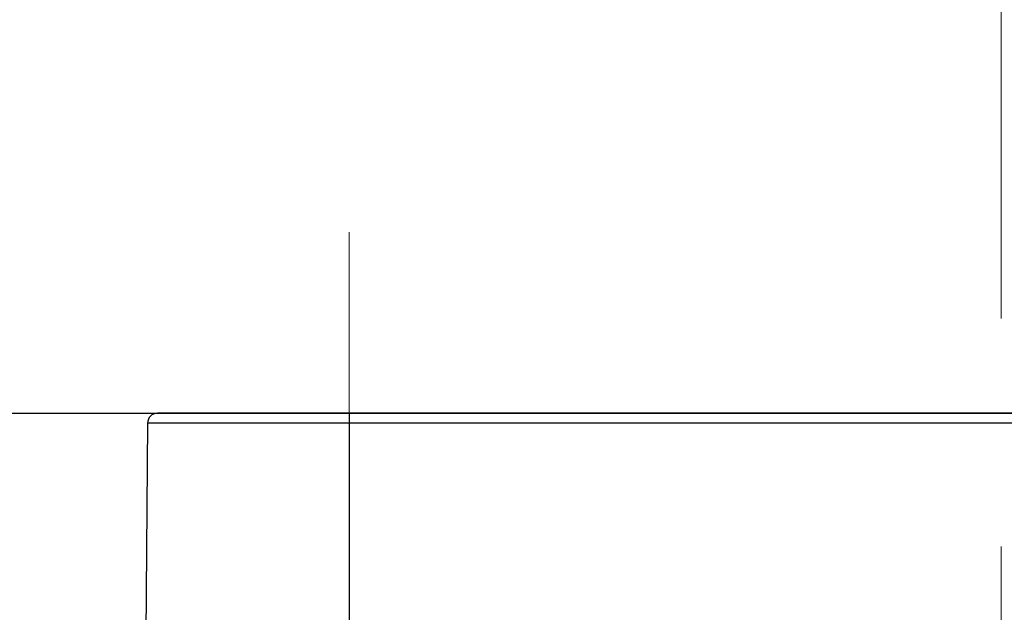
# Model space of a CAD drawing. Header units: millimetres. Extents: x 0 to 1300, y 0 to 891.
# Tile 112 of 146: x 425 to 440, y 501 to 510. Entities that reach past the tile are written whole.
import ezdxf

# ---------------------------------------------------------------- set-up
doc = ezdxf.new("R2010")
doc.units = ezdxf.units.MM
doc.header["$LTSCALE"] = 0.545669
doc.linetypes.add('CENTER', pattern=[50.8, 31.75, -6.35, 6.35, -6.35])
doc.layers.add('NoLayerName_001', color=7, linetype='Continuous')
doc.styles.get("Standard").update_dxf_attribs({"font": 'txt', "bigfont": 'extfont2'})
doc.dimstyles.get("Standard").update_dxf_attribs({"dimtxt": 2.5, "dimasz": 2.5, "dimexe": 1, "dimexo": 1, "dimtad": 1, "dimdec": 3, "dimzin": 0, "dimdsep": 46, "dimtxsty": 'Standard', "dimcen": 2.5, "dimadec": 3, "dimazin": 0, "dimtfac": 0.75, "dimtdec": 3, "dimtmove": 0, "dimatfit": 3, "dimfxl": 1, "dimarcsym": 0})

# ---------------------------------------------------------------- blocks, each defined once
blk = doc.blocks.new('_OPEN30')
at = {"color": 0, "linetype": 'ByBlock', "lineweight": -2}
for p, q in [((-1, 0.267949), (0, 0)), ((0, 0), (-1, -0.267949)), ((0, 0), (-1, 0))]:
    blk.add_line(p, q, dxfattribs=at)
blk = doc.blocks.new('*D113')
at = {"layer": 'Defpoints', "color": 0}
for p in [(402.5, 537.5), (585, 535), (402.5, 406.813)]:
    blk.add_point(p, dxfattribs=at)
at = {"layer": 'NoLayerName_001', "color": 0, "linetype": 'Continuous', "lineweight": 13}
for p, q in [((402.5, 534.5), (402.5, 403.813)), ((585, 532), (585, 403.813)), ((579, 406.813), (408.5, 406.813))]:
    blk.add_line(p, q, dxfattribs=at)
at = {"layer": 'NoLayerName_001', "color": 0, "lineweight": 13, "xscale": 6, "yscale": 6, "zscale": 6, "rotation": 180}
blk.add_blockref('_OPEN30', (402.5, 406.813), dxfattribs=at)
at = {"layer": 'NoLayerName_001', "color": 0, "lineweight": 13, "xscale": 6, "yscale": 6, "zscale": 6}
blk.add_blockref('_OPEN30', (585, 406.813), dxfattribs=at)
at = {"layer": 'NoLayerName_001', "color": 0, "lineweight": 13, "insert": (493.75, 414.613), "char_height": 9.6, "attachment_point": 5}
blk.add_mtext('\\W0.8593;１８３', dxfattribs=at)

msp = doc.modelspace()

# ---------------------------------------------------------------- linework, layer by layer
at = {"layer": 'NoLayerName_001', "color": 4, "linetype": 'CENTER', "lineweight": 13}
for p, q in [((440.00000213, 450), (440.00000213, 527.18028281)), ((430.10000213, 506.75000077), (430.10000213, 493.99869169))]:
    msp.add_line(p, q, dxfattribs=at)
at = {"layer": 'NoLayerName_001', "color": 7, "linetype": 'Continuous', "lineweight": 25}
msp.add_line((419.39308104, 504), (460.60692323, 504), dxfattribs=at)
at = {"layer": 'NoLayerName_001', "color": 140, "linetype": 'Continuous', "lineweight": 25}
msp.add_line((452.81209705, 504), (427.18803222, 504), dxfattribs=at)
at = {"layer": 'NoLayerName_001', "color": 60, "linetype": 'Continuous', "lineweight": 25}
for p, q in [((430.1005697, 504), (430.1005697, 499.50000077)), ((427.03803793, 503.85130898), (427.00006463, 499.5)), ((452.96221237, 503.85130898), (427.03815897, 503.85130898))]:
    msp.add_line(p, q, dxfattribs=at)
msp.add_arc((427.18803222, 503.85), 0.15, 90, 179.5, dxfattribs=at)

# ---------------------------------------------------------------- dimensions: what is measured, and where the dimension line sits
at = {"layer": 'NoLayerName_001', "color": 3, "linetype": 'Continuous', "lineweight": 13}
dim = msp.add_linear_dim(base=(402.5, 406.81326575), p1=(585, 535), p2=(402.5, 537.5), angle=180, text='\\W0.8593;１８３', dimstyle='Standard', override={"dimtxt": 9.6, "dimasz": 6, "dimexe": 3, "dimexo": 3, "dimgap": 3, "dimdec": 8, "dimzin": 8, "dimblk": 'OPEN30', "dimclrd": 0, "dimclre": 0, "dimclrt": 0, "dimtp": 0, "dimtm": 0, "dimlwd": 13, "dimlwe": 13}, dxfattribs=at)
dim.commit()
dim.dimension.update_dxf_attribs({"geometry": '*D113', "text_midpoint": (493.75, 406.81326575), "dimtype": 160})

doc.saveas('drawing.dxf')
